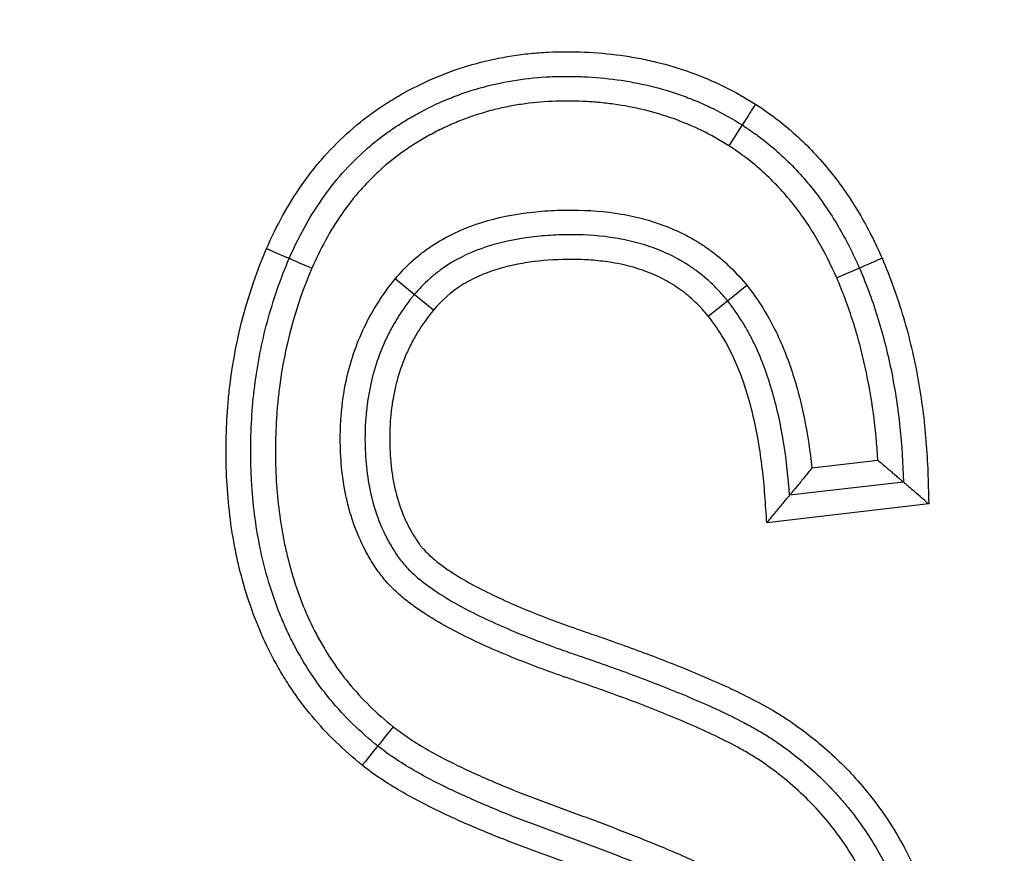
# Model space of a CAD drawing. Header units: millimetres. Extents: x 1476 to 3743, y -156 to 1447.
# Tile 56 of 70: x 3210.36 to 3214.34, y 1109.96 to 1113.34. Entities that reach past the tile are written whole.
import ezdxf

# ---------------------------------------------------------------- set-up
doc = ezdxf.new("R2010")
doc.units = ezdxf.units.MM
doc.dimstyles.get("Standard").update_dxf_attribs({"dimtxt": 20, "dimasz": 8, "dimexe": 3, "dimexo": 5, "dimgap": 0.09, "dimtad": 0, "dimtih": 1, "dimtoh": 1, "dimdsep": 46, "dimtxsty": 'Standard', "dimcen": 0.09, "dimadec": 0, "dimazin": 0, "dimtfac": 1, "dimtofl": 0, "dimtmove": 0, "dimatfit": 3, "dimfxl": 1, "dimtolj": 1, "dimtzin": 0, "dimarcsym": 0})

# ---------------------------------------------------------------- blocks, each defined once
blk = doc.blocks.new('*D3')
at = {"color": 0, "lineweight": -2, "transparency": 16777216}
for p, q in [((2669.7416, 1084.0216), (2669.7416, 1266.3147)), ((3313.7136, 1101.1116), (3313.7136, 1266.3147)), ((2677.7416, 1263.3147), (2964.9709, 1263.3147)), ((3305.7136, 1263.3147), (3018.4843, 1263.3147))]:
    blk.add_line(p, q, dxfattribs=at)
at = {"color": 0, "lineweight": 18, "transparency": 16777216}
for points in [[(2677.7416, 1264.648), (2677.7416, 1261.9813), (2669.7416, 1263.3147)], [(3305.7136, 1264.648), (3305.7136, 1261.9813), (3313.7136, 1263.3147)]]:
    blk.add_solid(points, dxfattribs=at)
at = {"layer": 'Defpoints', "color": 0, "lineweight": 18, "transparency": 16777216}
for p in [(3313.7136, 1263.3147), (3313.7136, 1096.1116), (2669.7416, 1079.0216)]:
    blk.add_point(p, dxfattribs=at)
at = {"color": 0, "lineweight": 18, "transparency": 16777216, "insert": (2991.7276, 1263.3147), "char_height": 20, "attachment_point": 5}
blk.add_mtext('\\A1;644', dxfattribs=at)

msp = doc.modelspace()

# ---------------------------------------------------------------- linework, layer by layer
for p, q in [((3213.2819, 1112.9136), (3213.2281, 1112.8292)), ((3213.7566, 1112.3339), (3213.6648, 1112.2942)), ((3211.9542, 1112.227), (3211.8772, 1112.2907)), ((3213.2224, 1112.2016), (3213.3005, 1112.2641)), ((3212.0312, 1112.1632), (3211.9542, 1112.227)), ((3213.1446, 1112.1388), (3213.2224, 1112.2016)), ((3213.5645, 1111.5248), (3213.8312, 1111.5558)), ((3213.935, 1111.4672), (3213.4742, 1111.4137)), ((3214.0374, 1111.3784), (3213.382, 1111.3023))]:
    msp.add_line(p, q)
for centre, major_axis, ratio, start_param, end_param in [((3213.3359, 1112.9978), (0.054, 0.0842), 0.002805, 1.570796, 3.141593), ((3211.3561, 1112.413), (-0.0918, 0.0397), 0.00212, 1.570796, 3.141593), ((3211.5397, 1112.3338), (-0.0919, 0.0395), 0.00212, 0, 1.570796), ((3213.8485, 1112.3735), (0.0918, 0.0396), 0.002009, 1.570796, 3.141593), ((3211.8694, 1110.4756), (-0.0629, -0.0777), 0.007213, 4.712389, 6.283185), ((3211.7441, 1110.3197), (-0.0624, -0.0782), 0.007213, 3.141593, 4.712387)]:
    msp.add_ellipse(centre, major_axis=major_axis, ratio=ratio, start_param=start_param, end_param=end_param)
for points, knots in [([(3211.356, 1112.4128), (3211.3756, 1112.4581), (3211.3972, 1112.5026), (3211.4447, 1112.5887), (3211.4705, 1112.6304), (3211.5127, 1112.6908), (3211.5274, 1112.7106), (3211.5579, 1112.7494), (3211.5738, 1112.7684), (3211.6227, 1112.8235), (3211.6918, 1112.8924), (3211.7686, 1112.9522), (3211.8291, 1112.9937), (3211.8498, 1113.0069), (3211.892, 1113.0323), (3211.9135, 1113.0445), (3212.0221, 1113.1021), (3212.1124, 1113.1378), (3212.253, 1113.176), (3212.3008, 1113.1862), (3212.3737, 1113.1976), (3212.3983, 1113.2007), (3212.4473, 1113.2057), (3212.4717, 1113.2075), (3212.5451, 1113.2112), (3212.594, 1113.2111), (3212.6917, 1113.2069), (3212.7405, 1113.2026), (3212.8136, 1113.1926), (3212.838, 1113.1886), (3212.8864, 1113.1795), (3212.9582, 1113.164), (3213.028, 1113.143), (3213.1648, 1113.0938), (3213.2522, 1113.0511), (3213.3356, 1112.9979)], [0, 0, 0, 0, 0.0625, 0.0625, 0.125, 0.125, 0.15625, 0.15625, 0.1875, 0.1875, 0.25, 0.3125, 0.3125, 0.34375, 0.34375, 0.375, 0.375, 0.5, 0.5, 0.5625, 0.5625, 0.59375, 0.59375, 0.625, 0.625, 0.6875, 0.6875, 0.75, 0.75, 0.78125, 0.78125, 0.8125, 0.875, 0.875, 1, 1, 1, 1]), ([(3211.4479, 1112.3733), (3211.4658, 1112.4149), (3211.4856, 1112.4556), (3211.5293, 1112.5352), (3211.5534, 1112.5743), (3211.6309, 1112.6858), (3211.6903, 1112.7534), (3211.7751, 1112.8286), (3211.7926, 1112.8432), (3211.8286, 1112.8713), (3211.847, 1112.8847), (3211.8843, 1112.9102), (3211.9034, 1112.9224), (3211.942, 1112.9457), (3212.0007, 1112.979), (3212.0621, 1113.0075), (3212.1253, 1113.0325), (3212.1468, 1113.0403), (3212.1901, 1113.0547), (3212.2119, 1113.0613), (3212.2778, 1113.0791), (3212.3225, 1113.0884), (3212.4127, 1113.1023), (3212.458, 1113.1068), (3212.5261, 1113.1101), (3212.5489, 1113.1106), (3212.5945, 1113.1105), (3212.6173, 1113.11), (3212.6854, 1113.107), (3212.7305, 1113.1031), (3212.8645, 1113.0847), (3212.9524, 1113.0639), (3213.0599, 1113.0253), (3213.0812, 1113.017), (3213.123, 1112.9993), (3213.1848, 1112.971), (3213.2438, 1112.9378), (3213.2819, 1112.9136)], [0, 0, 0, 0, 0.0625, 0.0625, 0.125, 0.125, 0.25, 0.25, 0.28125, 0.28125, 0.3125, 0.3125, 0.34375, 0.34375, 0.375, 0.4375, 0.4375, 0.46875, 0.46875, 0.5, 0.5, 0.5625, 0.5625, 0.625, 0.625, 0.65625, 0.65625, 0.6875, 0.6875, 0.75, 0.75, 0.875, 0.875, 0.90625, 0.90625, 0.9375, 1, 1, 1, 1]), ([(3213.2281, 1112.8292), (3213.1926, 1112.8519), (3213.1557, 1112.8726), (3213.0807, 1112.9093), (3213.0424, 1112.9253), (3212.9256, 1112.9671), (3212.845, 1112.9864), (3212.7411, 1113.0007), (3212.7202, 1113.003), (3212.6785, 1113.0068), (3212.6577, 1113.0081), (3212.5952, 1113.0109), (3212.5535, 1113.0111), (3212.4703, 1113.0074), (3212.4287, 1113.0034), (3212.3663, 1112.9941), (3212.3456, 1112.9904), (3212.3046, 1112.9819), (3212.2437, 1112.9676), (3212.1646, 1112.9417), (3212.107, 1112.9172), (3212.0689, 1112.8998), (3212.05, 1112.8905), (3212.0129, 1112.8709), (3211.9946, 1112.8606), (3211.9589, 1112.8391), (3211.9413, 1112.828), (3211.8899, 1112.793), (3211.8408, 1112.7549), (3211.7952, 1112.7121), (3211.7657, 1112.6825), (3211.7513, 1112.6672), (3211.7095, 1112.6198), (3211.6838, 1112.5868), (3211.6127, 1112.4841), (3211.573, 1112.4108), (3211.5396, 1112.3336)], [0, 0, 0, 0, 0.0625, 0.0625, 0.125, 0.125, 0.25, 0.25, 0.28125, 0.28125, 0.3125, 0.3125, 0.375, 0.375, 0.4375, 0.4375, 0.46875, 0.46875, 0.5, 0.5625, 0.59375, 0.59375, 0.625, 0.625, 0.65625, 0.65625, 0.6875, 0.6875, 0.75, 0.78125, 0.78125, 0.8125, 0.8125, 0.875, 0.875, 1, 1, 1, 1]), ([(3213.3356, 1112.9979), (3213.3645, 1112.9794), (3213.3926, 1112.9597), (3213.4469, 1112.9183), (3213.4993, 1112.8748), (3213.548, 1112.8273), (3213.5948, 1112.7777), (3213.6174, 1112.7518), (3213.6604, 1112.6985), (3213.6808, 1112.6711), (3213.7196, 1112.6149), (3213.738, 1112.586), (3213.7903, 1112.4976), (3213.8211, 1112.4366), (3213.8484, 1112.3737)], [0, 0, 0, 0, 0.125, 0.125, 0.25, 0.375, 0.375, 0.5, 0.5, 0.625, 0.625, 0.75, 0.75, 1, 1, 1, 1]), ([(3213.2819, 1112.9136), (3213.2885, 1112.9093), (3213.2952, 1112.9049), (3213.3084, 1112.8961), (3213.328, 1112.8827), (3213.3727, 1112.8499), (3213.4092, 1112.8196), (3213.4564, 1112.777), (3213.479, 1112.7548), (3213.5224, 1112.7086), (3213.5431, 1112.6847), (3213.5829, 1112.6352), (3213.6018, 1112.6097), (3213.6377, 1112.5574), (3213.6546, 1112.5307), (3213.6868, 1112.476), (3213.702, 1112.4481), (3213.7306, 1112.3916), (3213.744, 1112.3629), (3213.7566, 1112.3339)], [0, 0, 0, 0, 0.03125, 0.03125, 0.0625, 0.125, 0.25, 0.25, 0.375, 0.375, 0.5, 0.5, 0.625, 0.625, 0.75, 0.75, 0.875, 0.875, 1, 1, 1, 1]), ([(3213.6648, 1112.2942), (3213.6415, 1112.348), (3213.6154, 1112.4001), (3213.5711, 1112.4755), (3213.5556, 1112.5002), (3213.5225, 1112.5485), (3213.5051, 1112.5721), (3213.4687, 1112.6178), (3213.4496, 1112.6399), (3213.4096, 1112.6827), (3213.3887, 1112.7033), (3213.3238, 1112.7621), (3213.2775, 1112.7976), (3213.2281, 1112.8292)], [0, 0, 0, 0, 0.25, 0.25, 0.375, 0.375, 0.5, 0.5, 0.625, 0.625, 0.75, 0.75, 1, 1, 1, 1]), ([(3211.8772, 1112.2907), (3211.8986, 1112.3166), (3211.9217, 1112.3407), (3211.9591, 1112.3742), (3211.972, 1112.3849), (3211.9983, 1112.4053), (3212.0387, 1112.4342), (3212.0818, 1112.4587), (3212.1266, 1112.4805), (3212.1418, 1112.4873), (3212.1727, 1112.5), (3212.1884, 1112.5059), (3212.2668, 1112.5329), (3212.3312, 1112.5473), (3212.4295, 1112.5609), (3212.4626, 1112.5641), (3212.529, 1112.5682), (3212.5622, 1112.5691), (3212.6614, 1112.5687), (3212.7271, 1112.5638), (3212.8088, 1112.5499), (3212.8251, 1112.5468), (3212.8576, 1112.5396), (3212.8739, 1112.5356), (3212.9221, 1112.5222), (3212.985, 1112.501), (3213.0448, 1112.4726), (3213.0885, 1112.4483), (3213.1029, 1112.4397), (3213.1309, 1112.4215), (3213.1446, 1112.412), (3213.2112, 1112.3625), (3213.2586, 1112.3164), (3213.3005, 1112.2641)], [0, 0, 0, 0, 0.0625, 0.0625, 0.09375, 0.09375, 0.125, 0.1875, 0.1875, 0.21875, 0.21875, 0.25, 0.25, 0.375, 0.375, 0.4375, 0.4375, 0.5, 0.5, 0.625, 0.625, 0.65625, 0.65625, 0.6875, 0.6875, 0.75, 0.8125, 0.8125, 0.84375, 0.84375, 0.875, 0.875, 1, 1, 1, 1]), ([(3213.2224, 1112.2016), (3213.2201, 1112.2045), (3213.2178, 1112.2074), (3213.213, 1112.2131), (3213.2059, 1112.2217), (3213.1888, 1112.2411), (3213.1528, 1112.2781), (3213.1191, 1112.3066), (3213.0833, 1112.3329), (3213.0709, 1112.3413), (3213.0459, 1112.3572), (3213.0077, 1112.3797), (3212.9676, 1112.3984), (3212.9126, 1112.42), (3212.8842, 1112.4292), (3212.8272, 1112.4444), (3212.7984, 1112.4505), (3212.7116, 1112.4646), (3212.653, 1112.4688), (3212.5643, 1112.469), (3212.5348, 1112.4683), (3212.476, 1112.4648), (3212.4468, 1112.4621), (3212.3595, 1112.4506), (3212.3021, 1112.4385), (3212.1891, 1112.4011), (3212.1356, 1112.3764), (3212.0738, 1112.3362), (3212.0617, 1112.3277), (3212.038, 1112.3097), (3212.0265, 1112.3002), (3211.9933, 1112.2707), (3211.973, 1112.2496), (3211.9542, 1112.227)], [0, 0, 0, 0, 0.007812, 0.007812, 0.015625, 0.03125, 0.0625, 0.125, 0.125, 0.15625, 0.15625, 0.1875, 0.25, 0.25, 0.3125, 0.3125, 0.375, 0.375, 0.5, 0.5, 0.5625, 0.5625, 0.625, 0.625, 0.75, 0.75, 0.875, 0.875, 0.90625, 0.90625, 0.9375, 0.9375, 1, 1, 1, 1]), ([(3211.7436, 1110.3201), (3211.6686, 1110.38), (3211.6007, 1110.4461), (3211.5099, 1110.5548), (3211.4674, 1110.6116), (3211.4291, 1110.6722), (3211.4045, 1110.7133), (3211.3927, 1110.7343), (3211.3593, 1110.7976), (3211.3393, 1110.8406), (3211.3035, 1110.9283), (3211.2716, 1111.0175), (3211.2474, 1111.1096), (3211.2319, 1111.1797), (3211.2273, 1111.2032), (3211.2188, 1111.2501), (3211.2151, 1111.2736), (3211.1986, 1111.3912), (3211.1924, 1111.4855), (3211.1915, 1111.6273), (3211.1927, 1111.6747), (3211.1967, 1111.7458), (3211.1984, 1111.7695), (3211.2027, 1111.8169), (3211.2052, 1111.8407), (3211.2315, 1112.0541), (3211.2804, 1112.237), (3211.356, 1112.4128)], [0, 0, 0, 0, 0.125, 0.125, 0.1875, 0.21875, 0.21875, 0.25, 0.25, 0.3125, 0.3125, 0.375, 0.4375, 0.4375, 0.46875, 0.46875, 0.5, 0.5, 0.625, 0.625, 0.6875, 0.6875, 0.71875, 0.71875, 0.75, 0.75, 1, 1, 1, 1]), ([(3211.8065, 1110.3978), (3211.7714, 1110.4259), (3211.7377, 1110.4555), (3211.6732, 1110.5185), (3211.6424, 1110.5519), (3211.5563, 1110.6559), (3211.4949, 1110.7491), (3211.4456, 1110.8502), (3211.4269, 1110.8912), (3211.418, 1110.9121), (3211.3929, 1110.9749), (3211.3782, 1111.0172), (3211.3397, 1111.1452), (3211.3215, 1111.232), (3211.3036, 1111.3642), (3211.297, 1111.4308), (3211.2937, 1111.498), (3211.2922, 1111.543), (3211.2918, 1111.5656), (3211.2916, 1111.6779), (3211.2967, 1111.767), (3211.3188, 1111.9437), (3211.3358, 1112.0313), (3211.3708, 1112.1614), (3211.3841, 1112.2046), (3211.4137, 1112.2898), (3211.43, 1112.3318), (3211.4479, 1112.3733)], [0, 0, 0, 0, 0.0625, 0.0625, 0.125, 0.125, 0.25, 0.28125, 0.28125, 0.3125, 0.3125, 0.375, 0.375, 0.5, 0.5, 0.5625, 0.59375, 0.59375, 0.625, 0.625, 0.75, 0.75, 0.875, 0.875, 0.9375, 0.9375, 1, 1, 1, 1]), ([(3213.8484, 1112.3737), (3213.8652, 1112.3347), (3213.8809, 1112.2951), (3213.9098, 1112.2151), (3213.923, 1112.1747), (3213.9592, 1112.0524), (3213.9785, 1111.9696), (3214.0087, 1111.8022), (3214.0194, 1111.7179), (3214.0298, 1111.5907), (3214.0323, 1111.5483), (3214.0347, 1111.4846), (3214.0352, 1111.4634), (3214.0363, 1111.4209), (3214.0368, 1111.3996), (3214.0374, 1111.3784)], [0, 0, 0, 0, 0.125, 0.125, 0.25, 0.25, 0.5, 0.5, 0.75, 0.75, 0.875, 0.875, 0.9375, 0.9375, 1, 1, 1, 1]), ([(3211.5396, 1112.3336), (3211.4727, 1112.1778), (3211.4293, 1112.0164), (3211.4052, 1111.8289), (3211.4028, 1111.808), (3211.3988, 1111.766), (3211.3972, 1111.7448), (3211.3932, 1111.6815), (3211.3919, 1111.6394), (3211.3916, 1111.5135), (3211.3963, 1111.4299), (3211.4122, 1111.3052), (3211.419, 1111.2638), (3211.4317, 1111.2018), (3211.4364, 1111.1812), (3211.4466, 1111.14), (3211.4521, 1111.1195), (3211.4699, 1111.0586), (3211.4835, 1111.0187), (3211.5141, 1110.9404), (3211.5312, 1110.902), (3211.5599, 1110.8457), (3211.57, 1110.8271), (3211.5912, 1110.7904), (3211.6024, 1110.7723), (3211.6372, 1110.719), (3211.6622, 1110.6851), (3211.7422, 1110.5878), (3211.8024, 1110.5291), (3211.8689, 1110.476)], [0, 0, 0, 0, 0.25, 0.25, 0.28125, 0.28125, 0.3125, 0.3125, 0.375, 0.375, 0.5, 0.5, 0.5625, 0.5625, 0.59375, 0.59375, 0.625, 0.625, 0.6875, 0.6875, 0.75, 0.75, 0.78125, 0.78125, 0.8125, 0.8125, 0.875, 0.875, 1, 1, 1, 1]), ([(3213.1446, 1112.1388), (3213.1283, 1112.1592), (3213.1108, 1112.1785), (3213.0826, 1112.2055), (3213.0729, 1112.2142), (3213.053, 1112.2307), (3213.0225, 1112.2545), (3212.9789, 1112.2815), (3212.9441, 1112.2986), (3212.9205, 1112.3093), (3212.9084, 1112.3143), (3212.8479, 1112.3372), (3212.798, 1112.3496), (3212.7216, 1112.3614), (3212.6958, 1112.3643), (3212.6443, 1112.368), (3212.6185, 1112.3689), (3212.5416, 1112.3691), (3212.4904, 1112.3665), (3212.414, 1112.3571), (3212.3885, 1112.353), (3212.3505, 1112.3451), (3212.3378, 1112.3422), (3212.3127, 1112.3358), (3212.3003, 1112.3322), (3212.2633, 1112.3207), (3212.2392, 1112.3117), (3212.2038, 1112.2958), (3212.1922, 1112.2901), (3212.1692, 1112.2779), (3212.1579, 1112.2714), (3212.1033, 1112.2369), (3212.0645, 1112.2034), (3212.0312, 1112.1632)], [0, 0, 0, 0, 0.0625, 0.0625, 0.09375, 0.09375, 0.125, 0.1875, 0.21875, 0.21875, 0.25, 0.25, 0.375, 0.375, 0.4375, 0.4375, 0.5, 0.5, 0.625, 0.625, 0.6875, 0.6875, 0.71875, 0.71875, 0.75, 0.75, 0.8125, 0.8125, 0.84375, 0.84375, 0.875, 0.875, 1, 1, 1, 1]), ([(3213.7566, 1112.3339), (3213.7861, 1112.2658), (3213.8115, 1112.1962), (3213.8441, 1112.0898), (3213.854, 1112.054), (3213.8721, 1111.9819), (3213.8802, 1111.9457), (3213.9018, 1111.8367), (3213.9128, 1111.7634), (3213.9284, 1111.6157), (3213.9331, 1111.5415), (3213.935, 1111.4672)], [0, 0, 0, 0, 0.25, 0.25, 0.375, 0.375, 0.5, 0.5, 0.75, 0.75, 1, 1, 1, 1]), ([(3213.8018, 1109.8114), (3213.7701, 1109.8823), (3213.7326, 1109.9491), (3213.6673, 1110.0432), (3213.6441, 1110.0735), (3213.5946, 1110.1321), (3213.5684, 1110.1603), (3213.5129, 1110.2147), (3213.4842, 1110.2403), (3213.4396, 1110.2768), (3213.4245, 1110.2886), (3213.3939, 1110.3115), (3213.3783, 1110.3227), (3213.3467, 1110.3443), (3213.3305, 1110.3545), (3213.2976, 1110.3741), (3213.2809, 1110.3836), (3213.2301, 1110.4111), (3213.1955, 1110.4284), (3213.1256, 1110.4615), (3213.0903, 1110.4773), (3213.0194, 1110.5078), (3212.9837, 1110.5226), (3212.8762, 1110.5656), (3212.8039, 1110.5927), (3212.6949, 1110.6319), (3212.6585, 1110.6448), (3212.6037, 1110.6637), (3212.5854, 1110.6699), (3212.5489, 1110.6825), (3212.5307, 1110.6889), (3212.4399, 1110.7215), (3212.368, 1110.7492), (3212.2618, 1110.7944), (3212.2267, 1110.8101), (3212.1573, 1110.8432), (3212.123, 1110.8606), (3212.0554, 1110.8977), (3212.0221, 1110.9174), (3211.9735, 1110.9496), (3211.9575, 1110.9608), (3211.9264, 1110.9841), (3211.9113, 1110.9961), (3211.8821, 1111.0214), (3211.8681, 1111.0346), (3211.8414, 1111.0626), (3211.8288, 1111.0772), (3211.8112, 1111.1008), (3211.8055, 1111.1088), (3211.7945, 1111.1251), (3211.7784, 1111.1497), (3211.7445, 1111.2088), (3211.7214, 1111.2625), (3211.7019, 1111.3181), (3211.6961, 1111.3368), (3211.6857, 1111.3744), (3211.6811, 1111.3933), (3211.6612, 1111.4881), (3211.6544, 1111.5652), (3211.6545, 1111.6628), (3211.6549, 1111.6824), (3211.6568, 1111.7214), (3211.661, 1111.7796), (3211.6697, 1111.837), (3211.6857, 1111.9129), (3211.6958, 1111.9505), (3211.7209, 1112.0248), (3211.7355, 1112.0607), (3211.7857, 1112.1652), (3211.8275, 1112.2302), (3211.8772, 1112.2907)], [0, 0, 0, 0, 0.0625, 0.0625, 0.09375, 0.09375, 0.125, 0.125, 0.15625, 0.15625, 0.171875, 0.171875, 0.1875, 0.1875, 0.203125, 0.203125, 0.21875, 0.21875, 0.25, 0.25, 0.28125, 0.28125, 0.3125, 0.3125, 0.375, 0.375, 0.40625, 0.40625, 0.421875, 0.421875, 0.4375, 0.4375, 0.5, 0.5, 0.53125, 0.53125, 0.5625, 0.5625, 0.59375, 0.59375, 0.609375, 0.609375, 0.625, 0.625, 0.640625, 0.640625, 0.65625, 0.65625, 0.664062, 0.664062, 0.671875, 0.6875, 0.71875, 0.71875, 0.734375, 0.734375, 0.75, 0.75, 0.8125, 0.8125, 0.828125, 0.828125, 0.84375, 0.875, 0.875, 0.90625, 0.90625, 0.9375, 0.9375, 1, 1, 1, 1]), ([(3213.8312, 1111.5558), (3213.8275, 1111.6192), (3213.8216, 1111.6823), (3213.8049, 1111.808), (3213.794, 1111.8706), (3213.7736, 1111.9634), (3213.7662, 1111.9942), (3213.7498, 1112.0555), (3213.7409, 1112.086), (3213.7121, 1112.1766), (3213.69, 1112.236), (3213.6648, 1112.2942)], [0, 0, 0, 0, 0.25, 0.25, 0.5, 0.5, 0.625, 0.625, 0.75, 0.75, 1, 1, 1, 1]), ([(3213.3005, 1112.2641), (3213.3423, 1112.2122), (3213.3776, 1112.1565), (3213.423, 1112.0683), (3213.4368, 1112.0381), (3213.4621, 1111.9767), (3213.4736, 1111.9455), (3213.4942, 1111.8826), (3213.5035, 1111.8508), (3213.5202, 1111.7865), (3213.5276, 1111.7541), (3213.5473, 1111.6565), (3213.5572, 1111.5909), (3213.5645, 1111.5248)], [0, 0, 0, 0, 0.25, 0.25, 0.375, 0.375, 0.5, 0.5, 0.625, 0.625, 0.75, 0.75, 1, 1, 1, 1]), ([(3211.9542, 1112.227), (3211.9512, 1112.2233), (3211.9483, 1112.2196), (3211.9424, 1112.2123), (3211.9337, 1112.2011), (3211.914, 1112.1748), (3211.8878, 1112.1359), (3211.8689, 1112.1035), (3211.8511, 1112.0703), (3211.8427, 1112.0534), (3211.8038, 1111.9678), (3211.7824, 1111.8965), (3211.7663, 1111.8042), (3211.7636, 1111.7855), (3211.7593, 1111.7481), (3211.7576, 1111.7295), (3211.7542, 1111.6734), (3211.7539, 1111.636), (3211.7567, 1111.5614), (3211.7599, 1111.5241), (3211.7709, 1111.4495), (3211.7786, 1111.4127), (3211.799, 1111.3409), (3211.8117, 1111.3058), (3211.8352, 1111.2544), (3211.8438, 1111.2375), (3211.8622, 1111.2048), (3211.872, 1111.1889), (3211.8878, 1111.1657), (3211.8932, 1111.158), (3211.9045, 1111.1432), (3211.9105, 1111.1359), (3211.9292, 1111.1149), (3211.9429, 1111.1015), (3211.9711, 1111.0763), (3211.9858, 1111.0645), (3212.0158, 1111.042), (3212.0312, 1111.0313), (3212.0782, 1111.0003), (3212.1106, 1110.9813), (3212.1769, 1110.9453), (3212.2106, 1110.9284), (3212.3127, 1110.8803), (3212.3821, 1110.8515), (3212.4872, 1110.811), (3212.5225, 1110.7981), (3212.5756, 1110.7792), (3212.5933, 1110.773), (3212.6289, 1110.7607), (3212.6466, 1110.7547), (3212.7354, 1110.7239), (3212.8061, 1110.6985), (3212.9466, 1110.6454), (3213.0163, 1110.6178), (3213.1197, 1110.5736), (3213.154, 1110.5584), (3213.222, 1110.5267), (3213.2557, 1110.5102), (3213.3056, 1110.484), (3213.3221, 1110.475), (3213.3549, 1110.4564), (3213.3712, 1110.4468), (3213.3951, 1110.4318), (3213.403, 1110.4267), (3213.4186, 1110.4163), (3213.4263, 1110.411), (3213.4492, 1110.3949), (3213.5245, 1110.3397), (3213.594, 1110.2778), (3213.6583, 1110.2099), (3213.671, 1110.196), (3213.6956, 1110.1676), (3213.7077, 1110.1531), (3213.7429, 1110.109), (3213.8089, 1110.0183), (3213.8626, 1109.9203), (3213.8932, 1109.8519)], [0, 0, 0, 0, 0.003906, 0.003906, 0.007812, 0.015625, 0.03125, 0.046875, 0.046875, 0.0625, 0.0625, 0.125, 0.125, 0.140625, 0.140625, 0.15625, 0.15625, 0.1875, 0.1875, 0.21875, 0.21875, 0.25, 0.25, 0.28125, 0.28125, 0.296875, 0.296875, 0.3125, 0.3125, 0.320312, 0.320312, 0.328125, 0.328125, 0.34375, 0.34375, 0.359375, 0.359375, 0.375, 0.375, 0.40625, 0.40625, 0.4375, 0.4375, 0.5, 0.5, 0.53125, 0.53125, 0.546875, 0.546875, 0.5625, 0.5625, 0.625, 0.625, 0.6875, 0.6875, 0.71875, 0.71875, 0.75, 0.75, 0.765625, 0.765625, 0.78125, 0.78125, 0.789063, 0.789063, 0.796875, 0.796875, 0.8125, 0.875, 0.875, 0.890625, 0.890625, 0.90625, 0.90625, 0.9375, 1, 1, 1, 1]), ([(3213.4742, 1111.4137), (3213.4692, 1111.4835), (3213.4616, 1111.5532), (3213.4394, 1111.6916), (3213.425, 1111.76), (3213.3963, 1111.8611), (3213.3855, 1111.8945), (3213.3613, 1111.9601), (3213.3478, 1111.9924), (3213.3252, 1112.0399), (3213.3173, 1112.0555), (3213.3006, 1112.0862), (3213.2919, 1112.1013), (3213.2644, 1112.1458), (3213.2444, 1112.1744), (3213.2224, 1112.2016)], [0, 0, 0, 0, 0.25, 0.25, 0.5, 0.5, 0.625, 0.625, 0.75, 0.75, 0.8125, 0.8125, 0.875, 0.875, 1, 1, 1, 1]), ([(3212.0312, 1112.1632), (3212.0079, 1112.1348), (3211.9867, 1112.105), (3211.9582, 1112.0581), (3211.9492, 1112.0421), (3211.9325, 1112.0095), (3211.9095, 1111.96), (3211.8863, 1111.8914), (3211.8742, 1111.8382), (3211.8673, 1111.8024), (3211.8644, 1111.7842), (3211.8574, 1111.7299), (3211.8551, 1111.6938), (3211.8541, 1111.6215), (3211.8553, 1111.5853), (3211.8603, 1111.5311), (3211.8625, 1111.5131), (3211.8681, 1111.477), (3211.8715, 1111.4589), (3211.8836, 1111.4055), (3211.8943, 1111.3708), (3211.9148, 1111.3203), (3211.9224, 1111.3037), (3211.935, 1111.2793), (3211.9394, 1111.2712), (3211.9486, 1111.2554), (3211.9582, 1111.2398), (3211.9685, 1111.2248), (3211.9764, 1111.2138), (3211.9791, 1111.2101), (3211.9848, 1111.203), (3211.9877, 1111.1996), (3212.0027, 1111.1825), (3212.016, 1111.1699), (3212.044, 1111.1459), (3212.0586, 1111.1347), (3212.0882, 1111.1134), (3212.1033, 1111.1033), (3212.1492, 1111.0743), (3212.1807, 1111.0566), (3212.2447, 1111.023), (3212.2773, 1111.0073), (3212.3431, 1110.9771), (3212.3764, 1110.9628), (3212.4435, 1110.9351), (3212.4774, 1110.9218), (3212.5455, 1110.8961), (3212.5797, 1110.8837), (3212.6312, 1110.8657), (3212.6484, 1110.8598), (3212.6828, 1110.848), (3212.7344, 1110.8301), (3212.7859, 1110.8118), (3212.8884, 1110.7746), (3212.9565, 1110.7489), (3213.0915, 1110.6948), (3213.1585, 1110.6665), (3213.2576, 1110.6205), (3213.2904, 1110.6046), (3213.3554, 1110.5711), (3213.3874, 1110.5535), (3213.4341, 1110.5255), (3213.4494, 1110.5159), (3213.4796, 1110.4959), (3213.4943, 1110.4855), (3213.5381, 1110.4538), (3213.5951, 1110.4095), (3213.649, 1110.3611), (3213.7012, 1110.3104), (3213.7265, 1110.2839), (3213.8471, 1110.1477), (3213.9248, 1110.0262), (3213.9845, 1109.8927)], [0, 0, 0, 0, 0.03125, 0.03125, 0.046875, 0.046875, 0.0625, 0.09375, 0.109375, 0.109375, 0.125, 0.125, 0.15625, 0.15625, 0.1875, 0.1875, 0.203125, 0.203125, 0.21875, 0.21875, 0.25, 0.25, 0.265625, 0.265625, 0.273437, 0.273437, 0.28125, 0.289063, 0.289063, 0.292969, 0.292969, 0.296875, 0.296875, 0.3125, 0.3125, 0.328125, 0.328125, 0.34375, 0.34375, 0.375, 0.375, 0.40625, 0.40625, 0.4375, 0.4375, 0.46875, 0.46875, 0.5, 0.5, 0.515625, 0.515625, 0.53125, 0.5625, 0.5625, 0.625, 0.625, 0.6875, 0.6875, 0.71875, 0.71875, 0.75, 0.75, 0.765625, 0.765625, 0.78125, 0.78125, 0.8125, 0.84375, 0.84375, 0.875, 0.875, 1, 1, 1, 1]), ([(3213.382, 1111.3023), (3213.3807, 1111.3207), (3213.3793, 1111.3391), (3213.3767, 1111.3759), (3213.3754, 1111.3943), (3213.3713, 1111.4495), (3213.3678, 1111.4862), (3213.359, 1111.5595), (3213.3538, 1111.596), (3213.3412, 1111.6686), (3213.3338, 1111.7048), (3213.3166, 1111.7763), (3213.3068, 1111.8118), (3213.2841, 1111.8819), (3213.2712, 1111.9166), (3213.2419, 1111.9838), (3213.2255, 1112.0165), (3213.1885, 1112.0796), (3213.1679, 1112.1099), (3213.1446, 1112.1388)], [0, 0, 0, 0, 0.0625, 0.0625, 0.125, 0.125, 0.25, 0.25, 0.375, 0.375, 0.5, 0.5, 0.625, 0.625, 0.75, 0.75, 0.875, 0.875, 1, 1, 1, 1]), ([(3213.8312, 1111.5558), (3213.8372, 1111.5508), (3213.8432, 1111.5458), (3213.855, 1111.5358), (3213.8608, 1111.5308), (3213.8781, 1111.5162), (3213.889, 1111.5069), (3213.9041, 1111.4939), (3213.9088, 1111.4898), (3213.9152, 1111.4843), (3213.9173, 1111.4825), (3213.9211, 1111.4792), (3213.9229, 1111.4776), (3213.9262, 1111.4748), (3213.9277, 1111.4735), (3213.9303, 1111.4713), (3213.9314, 1111.4703), (3213.9341, 1111.468), (3213.935, 1111.4672), (3213.935, 1111.4672)], [0, 0, 0, 0, 0.125181, 0.125181, 0.250361, 0.250361, 0.500722, 0.500722, 0.625903, 0.625903, 0.688493, 0.688493, 0.751083, 0.751083, 0.813674, 0.813674, 0.876264, 0.876264, 1, 1, 1, 1]), ([(3213.5645, 1111.5248), (3213.5595, 1111.5186), (3213.5545, 1111.5123), (3213.5446, 1111.4999), (3213.5396, 1111.4938), (3213.5249, 1111.4755), (3213.5155, 1111.464), (3213.5024, 1111.4479), (3213.4982, 1111.4428), (3213.4924, 1111.4358), (3213.4906, 1111.4336), (3213.4871, 1111.4294), (3213.4855, 1111.4274), (3213.4825, 1111.4237), (3213.4811, 1111.4221), (3213.4787, 1111.4192), (3213.4777, 1111.4179), (3213.4751, 1111.4148), (3213.4742, 1111.4137), (3213.4742, 1111.4137)], [0, 0, 0, 0, 0.125178, 0.125178, 0.250357, 0.250357, 0.500713, 0.500713, 0.625892, 0.625892, 0.688481, 0.688481, 0.75107, 0.75107, 0.813659, 0.813659, 0.876249, 0.876249, 1, 1, 1, 1]), ([(3214.0374, 1111.3784), (3214.0315, 1111.3834), (3214.0257, 1111.3885), (3214.0141, 1111.3986), (3214.0083, 1111.4036), (3213.9913, 1111.4184), (3213.9805, 1111.4277), (3213.9656, 1111.4406), (3213.961, 1111.4447), (3213.9525, 1111.452), (3213.9486, 1111.4554), (3213.9438, 1111.4596), (3213.9423, 1111.4609), (3213.9398, 1111.4631), (3213.9386, 1111.464), (3213.936, 1111.4663), (3213.9351, 1111.4672), (3213.935, 1111.4672)], [0, 0, 0, 0, 0.125231, 0.125231, 0.250463, 0.250463, 0.500925, 0.500925, 0.626156, 0.626156, 0.751388, 0.751388, 0.814003, 0.814003, 0.876619, 0.876619, 1, 1, 1, 1]), ([(3213.382, 1111.3023), (3213.3871, 1111.3085), (3213.3923, 1111.3148), (3213.4025, 1111.3271), (3213.4075, 1111.3332), (3213.4226, 1111.3514), (3213.4322, 1111.363), (3213.4456, 1111.3791), (3213.4499, 1111.3843), (3213.4557, 1111.3914), (3213.4576, 1111.3936), (3213.4611, 1111.3979), (3213.4628, 1111.3999), (3213.4658, 1111.4036), (3213.4672, 1111.4052), (3213.4696, 1111.4082), (3213.4707, 1111.4095), (3213.4733, 1111.4126), (3213.4742, 1111.4137), (3213.4742, 1111.4137)], [0, 0, 0, 0, 0.125018, 0.125018, 0.250035, 0.250035, 0.50007, 0.50007, 0.625088, 0.625088, 0.687596, 0.687596, 0.750105, 0.750105, 0.812614, 0.812614, 0.875123, 0.875123, 1, 1, 1, 1]), ([(3211.8689, 1110.476), (3211.8928, 1110.4566), (3211.9181, 1110.4388), (3211.9696, 1110.4054), (3211.9959, 1110.3897), (3212.0759, 1110.345), (3212.1308, 1110.3179), (3212.242, 1110.2667), (3212.2985, 1110.2427), (3212.4122, 1110.1968), (3212.4695, 1110.175), (3212.5559, 1110.1435), (3212.5847, 1110.133), (3212.6422, 1110.1118), (3212.671, 1110.1012), (3212.757, 1110.0688), (3212.8142, 1110.0468), (3212.928, 1110.0015), (3212.9846, 1109.9782), (3213.0687, 1109.9411), (3213.0965, 1109.9284), (3213.1379, 1109.9083), (3213.1516, 1109.9014), (3213.1787, 1109.8871), (3213.1922, 1109.8797), (3213.2055, 1109.8719)], [0, 0, 0, 0, 0.0625, 0.0625, 0.125, 0.125, 0.25, 0.25, 0.375, 0.375, 0.5, 0.5, 0.5625, 0.5625, 0.625, 0.625, 0.75, 0.75, 0.875, 0.875, 0.9375, 0.9375, 0.96875, 0.96875, 1, 1, 1, 1]), ([(3213.1546, 1109.7858), (3213.1413, 1109.7937), (3213.1276, 1109.8011), (3213.1002, 1109.8153), (3213.0863, 1109.8222), (3213.0445, 1109.8423), (3213.0163, 1109.855), (3212.9312, 1109.8922), (3212.8739, 1109.9155), (3212.7588, 1109.961), (3212.701, 1109.9831), (3212.6141, 1110.0156), (3212.5851, 1110.0264), (3212.527, 1110.0477), (3212.4979, 1110.0581), (3212.4108, 1110.0903), (3212.3531, 1110.1126), (3212.2385, 1110.1594), (3212.1817, 1110.184), (3212.0697, 1110.2364), (3212.0146, 1110.2642), (3211.9341, 1110.3101), (3211.9076, 1110.3261), (3211.8558, 1110.3603), (3211.8306, 1110.3784), (3211.8065, 1110.3978)], [0, 0, 0, 0, 0.03125, 0.03125, 0.0625, 0.0625, 0.125, 0.125, 0.25, 0.25, 0.375, 0.375, 0.4375, 0.4375, 0.5, 0.5, 0.625, 0.625, 0.75, 0.75, 0.875, 0.875, 0.9375, 0.9375, 1, 1, 1, 1]), ([(3213.1047, 1109.6991), (3213.0912, 1109.7071), (3213.0774, 1109.7146), (3213.0495, 1109.7289), (3213.0354, 1109.7358), (3212.993, 1109.7559), (3212.9645, 1109.7686), (3212.8784, 1109.8058), (3212.8204, 1109.8293), (3212.7039, 1109.875), (3212.6454, 1109.8972), (3212.5575, 1109.93), (3212.5281, 1109.9408), (3212.484, 1109.9568), (3212.4693, 1109.9622), (3212.4399, 1109.9729), (3212.3666, 1110.0001), (3212.2937, 1110.0286), (3212.1781, 1110.0765), (3212.1209, 1110.1017), (3212.0083, 1110.1553), (3211.9529, 1110.1837), (3211.8721, 1110.2307), (3211.8456, 1110.2471), (3211.7936, 1110.2818), (3211.7682, 1110.3002), (3211.7436, 1110.3201)], [0, 0, 0, 0, 0.03125, 0.03125, 0.0625, 0.0625, 0.125, 0.125, 0.25, 0.25, 0.375, 0.375, 0.4375, 0.4375, 0.46875, 0.46875, 0.5, 0.625, 0.625, 0.75, 0.75, 0.875, 0.875, 0.9375, 0.9375, 1, 1, 1, 1])]:
    msp.add_open_spline(points, degree=3, knots=knots)

# ---------------------------------------------------------------- dimensions: what is measured, and where the dimension line sits
at = {"lineweight": 18}
dim = msp.add_linear_dim(base=(3313.7136, 1263.3147), p1=(2669.7416, 1079.0216), p2=(3313.7136, 1096.1116), text='644', dimstyle='Standard', dxfattribs=at)
dim.commit()
dim.dimension.update_dxf_attribs({"geometry": '*D3', "text_midpoint": (2991.7276, 1263.3147)})

doc.saveas('drawing.dxf')
